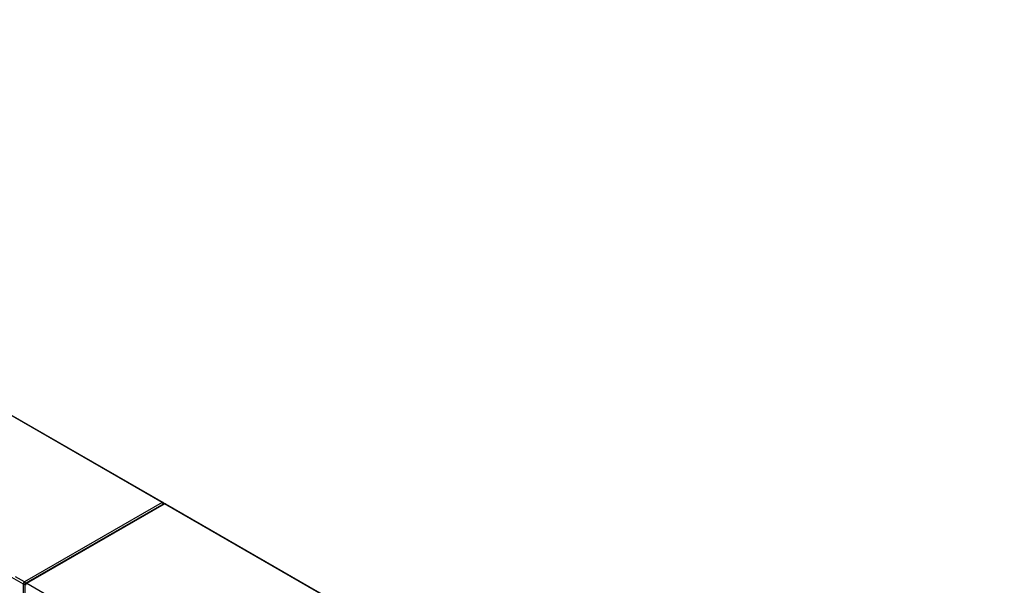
# Model space of a CAD drawing. Header units: inches. Extents: x 26 to 729, y 80 to 336.
# Tile 153 of 153: x 670 to 729, y 302 to 336. Entities that reach past the tile are written whole.
import ezdxf

# ---------------------------------------------------------------- set-up
doc = ezdxf.new("R2010")
doc.units = ezdxf.units.IN
doc.header["$MEASUREMENT"] = 0
doc.layers.add('Visible Edges(ANSI)', color=7, linetype='Continuous', lineweight=25)
doc.layers.add('Visible Tangent Edges(ANSI)', color=7, linetype='Continuous', lineweight=25)

msp = doc.modelspace()

# ---------------------------------------------------------------- linework, layer by layer
at = {"layer": 'Visible Edges(ANSI)'}
for p, q in [((627.478, 336.157), (678.25, 306.92)), ((678.291, 306.839), (669.945, 302.033)), ((678.39, 306.839), (729.161, 277.602)), ((669.896, 300.896), (669.896, 301.948))]:
    msp.add_line(p, q, dxfattribs=at)
for centre, start, end in [((678.2, 306.834), 5.38054, 60.06401), ((678.34, 306.753), 60.06401, 119.93599), ((669.995, 301.948), 119.93599, 180)]:
    msp.add_arc(centre, 0.099, start, end, dxfattribs=at)
at = {"layer": 'Visible Tangent Edges(ANSI)'}
for p, q in [((678.2, 306.915), (627.428, 336.152)), ((619.013, 331.225), (669.785, 301.988)), ((678.2, 306.915), (669.855, 302.109)), ((669.995, 302.029), (678.34, 306.834)), ((729.112, 277.597), (678.34, 306.834)), ((669.855, 302.109), (669.312, 302.422)), ((669.785, 301.988), (669.785, 300.96)), ((669.995, 302.029), (720.224, 273.104))]:
    msp.add_line(p, q, dxfattribs=at)
for centre, major_axis, ratio, start_param, end_param in [((678.2, 306.834), (0.0494, 0.0858), 0.578093, 0, 0.783464), ((678.2, 306.834), (0.0494, -0.0858), 0.578093, 1.146723, 2.358128), ((678.34, 306.753), (-0.0494, 0.0858), 0.578093, 5.499721, 6.283185), ((678.34, 306.753), (0.0494, 0.0858), 0.578093, 0, 0.783464), ((669.855, 302.028), (0.0494, 0.0858), 0.578093, 0.783464, 2.354261), ((669.855, 302.028), (-0.099, 0), 0.575862, 0.785398, 2.050343), ((669.855, 302.028), (-0.0494, 0.0858), 0.578093, 4.235155, 5.499721), ((669.995, 301.948), (-0.099, 0), 0.575862, 0, 0.785398), ((669.995, 301.948), (-0.0494, -0.0858), 0.578093, 3.925057, 5.495853), ((669.995, 301.948), (-0.0494, 0.0858), 0.578093, 5.499721, 6.283185)]:
    msp.add_ellipse(centre, major_axis=major_axis, ratio=ratio, start_param=start_param, end_param=end_param, dxfattribs=at)

doc.saveas('drawing.dxf')
